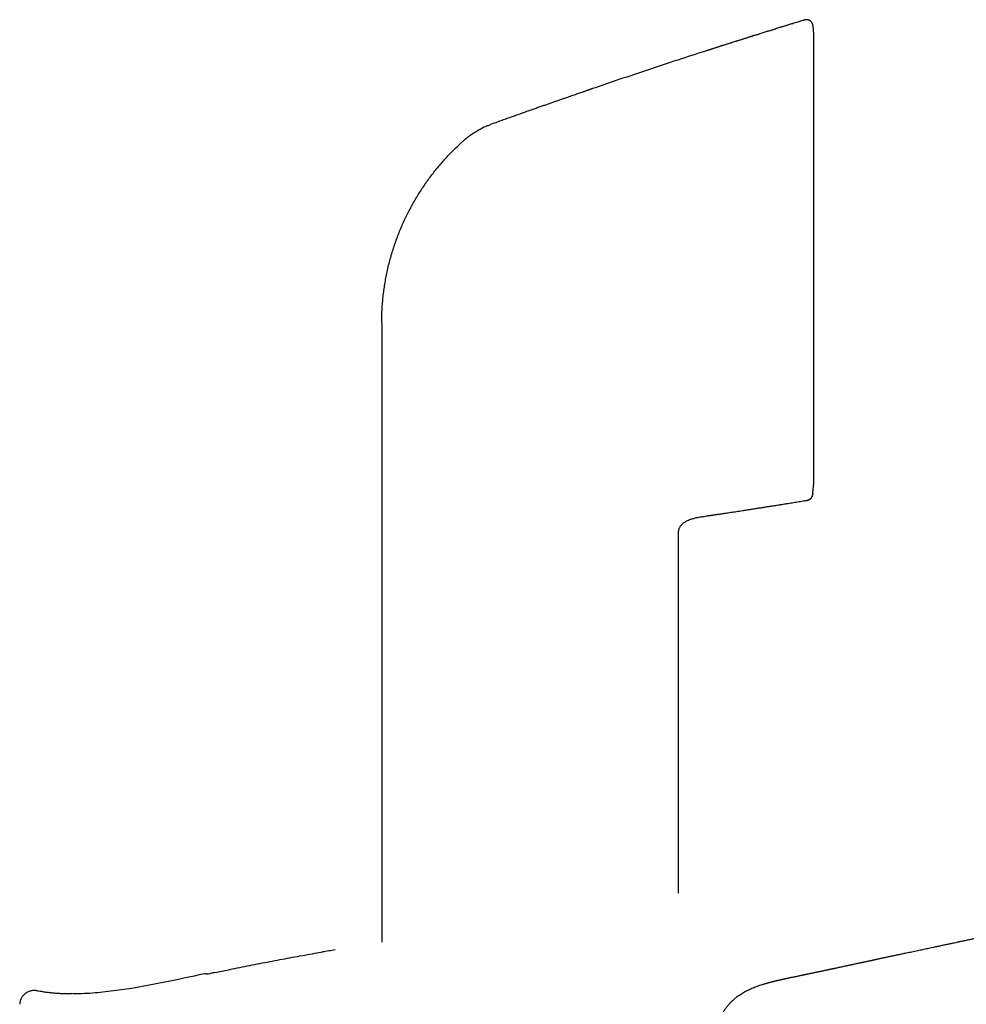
# Model space of a CAD drawing. Header units: millimetres. Extents: x 8 to 755, y 12 to 755.
# Tile 30 of 31: x 585 to 656, y 682 to 755. Entities that reach past the tile are written whole.
import ezdxf

# ---------------------------------------------------------------- set-up
doc = ezdxf.new("R2010")
doc.units = ezdxf.units.MM

msp = doc.modelspace()

# ---------------------------------------------------------------- linework, layer by layer
at = {"color": 7, "linetype": 'Continuous', "lineweight": 30}
for p, q in [((643.621, 755.436), (643.621, 755.442)), ((644.33, 754.382), (644.264, 755.011)), ((644.33, 720.936), (644.33, 754.382)), ((612.106, 732.841), (612.106, 720.181)), ((644.251, 720.181), (644.33, 720.936)), ((644.252, 720.181), (644.33, 720.931)), ((612.106, 720.181), (612.106, 686.705)), ((644.24, 720.074), (644.252, 720.181)), ((636.105, 718.44), (636.141, 718.445)), ((636.105, 718.44), (636.141, 718.445)), ((636.141, 718.445), (636.33, 718.474)), ((636.33, 718.473), (636.334, 718.474)), ((634.234, 717.253), (634.236, 717.267)), ((634.226, 690.359), (634.226, 716.995)), ((608.628, 686.129), (608.628, 686.129)), ((598.95, 684.351), (598.929, 684.349)), ((586.423, 683.072), (586.409, 683.078))]:
    msp.add_line(p, q, dxfattribs=at)
for points, knots in [([(643.621, 755.436), (643.593, 755.427), (643.429, 755.377), (643.134, 755.287), (642.739, 755.166), (642.357, 755.048), (641.987, 754.933), (641.635, 754.824), (641.301, 754.721), (640.985, 754.622), (640.68, 754.527), (640.386, 754.435), (640.102, 754.346), (639.829, 754.26), (639.567, 754.178), (639.315, 754.099), (639.074, 754.022), (638.845, 753.95), (638.628, 753.881), (638.423, 753.816), (638.228, 753.754), (638.035, 753.693), (637.844, 753.632), (637.657, 753.572), (637.484, 753.517), (637.324, 753.466), (637.179, 753.419), (637.049, 753.377), (636.932, 753.34), (636.829, 753.307), (636.745, 753.28), (636.678, 753.258), (636.625, 753.241), (636.58, 753.227), (636.542, 753.215), (636.509, 753.205), (636.477, 753.195), (636.442, 753.184), (636.406, 753.174), (636.37, 753.163), (636.335, 753.152), (636.303, 753.143), (636.273, 753.134), (636.256, 753.128), (636.247, 753.125)], [0, 0, 0, 0, 0.011012, 0.064418, 0.116244, 0.166489, 0.215153, 0.262236, 0.305182, 0.346722, 0.386858, 0.425588, 0.462914, 0.498834, 0.53335, 0.566462, 0.598168, 0.62847, 0.656863, 0.683901, 0.709585, 0.733914, 0.760372, 0.785017, 0.807848, 0.828865, 0.848069, 0.865165, 0.880511, 0.894109, 0.905957, 0.913768, 0.920582, 0.926881, 0.931551, 0.936267, 0.941111, 0.946157, 0.953312, 0.961079, 0.96956, 0.978836, 0.988967, 1, 1, 1, 1]), ([(643.621, 755.442), (642.833, 755.2), (641.257, 754.716), (638.899, 753.974), (637.23, 753.444), (636.348, 753.157), (636.25, 753.126)], [0, 0, 0, 0, 0.319972, 0.639945, 0.959917, 1, 1, 1, 1]), ([(644.264, 755.016), (644.262, 755.033), (644.258, 755.066), (644.244, 755.116), (644.226, 755.166), (644.201, 755.215), (644.17, 755.262), (644.133, 755.306), (644.091, 755.347), (644.044, 755.382), (643.993, 755.412), (643.939, 755.435), (643.884, 755.451), (643.828, 755.461), (643.773, 755.465), (643.72, 755.463), (643.669, 755.456), (643.637, 755.447), (643.621, 755.442)], [0, 0, 0, 0, 0.05595, 0.11427, 0.174787, 0.237264, 0.301403, 0.366849, 0.433195, 0.5, 0.566805, 0.633151, 0.698597, 0.762736, 0.825213, 0.88573, 0.94405, 1, 1, 1, 1]), ([(643.621, 755.436), (643.621, 755.437), (643.621, 755.44), (643.621, 755.442), (643.621, 755.442), (643.621, 755.442)], [0, 0, 0, 0, 0.298996, 0.668605, 1, 1, 1, 1]), ([(644.264, 755.016), (644.264, 755.016), (644.264, 755.016), (644.264, 755.011), (644.264, 755.011)], [0, 0, 0, 0, 0.93493, 1, 1, 1, 1]), ([(636.247, 753.125), (635.562, 752.903), (634.093, 752.428), (631.845, 751.684), (629.723, 750.973), (628.386, 750.515), (627.829, 750.325)], [0, 0, 0, 0, 0.243427, 0.522096, 0.800765, 1, 1, 1, 1]), ([(627.828, 750.326), (627.819, 750.322), (627.8, 750.316), (627.772, 750.306), (627.746, 750.296), (627.72, 750.286), (627.696, 750.277), (627.672, 750.268), (627.65, 750.26), (627.629, 750.252), (627.605, 750.244), (627.578, 750.235), (627.545, 750.223), (627.502, 750.209), (627.447, 750.19), (627.38, 750.167), (627.304, 750.14), (627.218, 750.111), (627.123, 750.078), (627.017, 750.042), (626.902, 750.002), (626.769, 749.956), (626.616, 749.904), (626.442, 749.843), (626.254, 749.779), (626.057, 749.71), (625.849, 749.638), (625.633, 749.563), (625.405, 749.484), (625.164, 749.4), (624.91, 749.311), (624.65, 749.22), (624.383, 749.127), (624.11, 749.031), (623.827, 748.932), (623.532, 748.828), (623.227, 748.72), (622.91, 748.608), (622.583, 748.492), (622.244, 748.372), (621.895, 748.248), (621.537, 748.12), (621.171, 747.989), (620.796, 747.854), (620.46, 747.734), (620.249, 747.657), (620.166, 747.628)], [0, 0, 0, 0, 0.00992, 0.018847, 0.026789, 0.033761, 0.039781, 0.044879, 0.049099, 0.052525, 0.055306, 0.058612, 0.062749, 0.067845, 0.075083, 0.083653, 0.093236, 0.104073, 0.116163, 0.129505, 0.144101, 0.15995, 0.180237, 0.202265, 0.226033, 0.251541, 0.277395, 0.30482, 0.333816, 0.364384, 0.396523, 0.430233, 0.463457, 0.498077, 0.534093, 0.571506, 0.610316, 0.650522, 0.692125, 0.735124, 0.779519, 0.82531, 0.871643, 0.919322, 0.968347, 1, 1, 1, 1]), ([(619.726, 747.442), (619.677, 747.417), (619.582, 747.368), (619.446, 747.292), (619.32, 747.22), (619.202, 747.152), (619.116, 747.1), (619.058, 747.066), (619.027, 747.047), (618.996, 747.028), (618.967, 747.009), (618.938, 746.991), (618.911, 746.974), (618.882, 746.955), (618.849, 746.933), (618.808, 746.906), (618.756, 746.871), (618.692, 746.827), (618.616, 746.772), (618.531, 746.708), (618.455, 746.648), (618.388, 746.595), (618.34, 746.555), (618.298, 746.52), (618.263, 746.49), (618.228, 746.46), (618.143, 746.386), (618.01, 746.267), (617.89, 746.155), (617.83, 746.099)], [0, 0, 0, 0, 0.070539, 0.137165, 0.199782, 0.258232, 0.312471, 0.328654, 0.344426, 0.359787, 0.37474, 0.389284, 0.403422, 0.416223, 0.433674, 0.454724, 0.479374, 0.514173, 0.554313, 0.59982, 0.650727, 0.67956, 0.709893, 0.730674, 0.750266, 0.769874, 0.789498, 0.894789, 1, 1, 1, 1]), ([(619.726, 747.442), (619.798, 747.477), (619.906, 747.529), (620.054, 747.59), (620.129, 747.618), (620.166, 747.632)], [0, 0, 0, 0, 0.500409, 0.7502678, 1, 1, 1, 1]), ([(620.166, 747.632), (620.166, 747.632), (620.166, 747.632), (620.166, 747.629), (620.166, 747.628)], [0, 0, 0, 0, 0.455529, 1, 1, 1, 1]), ([(613.319, 739.378), (613.375, 739.52), (613.486, 739.804), (613.667, 740.224), (613.857, 740.639), (614.058, 741.05), (614.268, 741.453), (614.486, 741.848), (614.713, 742.236), (614.949, 742.618), (615.197, 742.996), (615.454, 743.37), (615.723, 743.74), (616.001, 744.103), (616.288, 744.458), (616.583, 744.805), (616.884, 745.142), (617.191, 745.469), (617.506, 745.789), (617.722, 745.996), (617.83, 746.099)], [0, 0, 0, 0, 0.056001, 0.112001, 0.168001, 0.224, 0.28, 0.335, 0.39, 0.445001, 0.500001, 0.556002, 0.612002, 0.668002, 0.724001, 0.78, 0.834999, 0.889999, 0.945, 1, 1, 1, 1]), ([(612.106, 732.841), (612.107, 732.997), (612.109, 733.309), (612.128, 733.777), (612.158, 734.244), (612.2, 734.71), (612.254, 735.175), (612.32, 735.639), (612.398, 736.1), (612.489, 736.567), (612.594, 737.038), (612.713, 737.514), (612.845, 737.986), (612.99, 738.454), (613.147, 738.919), (613.262, 739.225), (613.319, 739.378)], [0, 0, 0, 0, 0.07, 0.14, 0.210001, 0.280001, 0.350001, 0.420001, 0.490001, 0.56, 0.633333, 0.706666, 0.78, 0.853333, 0.926667, 1, 1, 1, 1]), ([(643.824, 719.644), (643.843, 719.648), (643.881, 719.655), (643.936, 719.675), (643.989, 719.701), (644.038, 719.732), (644.083, 719.769), (644.123, 719.811), (644.157, 719.855), (644.185, 719.901), (644.211, 719.956), (644.231, 720.019), (644.238, 720.066), (644.241, 720.089)], [0, 0, 0, 0, 0.088074, 0.177312, 0.267071, 0.356678, 0.44547, 0.532813, 0.618132, 0.700928, 0.780793, 0.894369, 1, 1, 1, 1]), ([(643.824, 719.635), (643.849, 719.641), (643.901, 719.651), (643.975, 719.684), (644.046, 719.728), (644.108, 719.784), (644.161, 719.85), (644.201, 719.922), (644.229, 719.999), (644.237, 720.051), (644.241, 720.077)], [0, 0, 0, 0, 0.1191576, 0.2431858, 0.3706876, 0.5, 0.6293124, 0.7568142, 0.8808424, 1, 1, 1, 1]), ([(644.241, 720.077), (644.241, 720.077), (644.241, 720.077), (644.241, 720.085), (644.241, 720.086)], [0, 0, 0, 0, 0.871592, 1, 1, 1, 1]), ([(644.241, 720.086), (644.241, 720.085), (644.241, 720.077), (644.241, 720.077), (644.241, 720.077)], [0, 0, 0, 0, 0.1284104, 1, 1, 1, 1]), ([(636.338, 718.474), (636.346, 718.476), (636.362, 718.478), (636.39, 718.483), (636.421, 718.488), (636.454, 718.493), (636.49, 718.499), (636.525, 718.505), (636.559, 718.51), (636.596, 718.516), (636.642, 718.523), (636.697, 718.531), (636.758, 718.54), (636.833, 718.551), (636.924, 718.565), (637.032, 718.581), (637.154, 718.599), (637.289, 718.619), (637.436, 718.641), (637.595, 718.665), (637.767, 718.691), (637.951, 718.718), (638.145, 718.748), (638.347, 718.778), (638.558, 718.81), (638.781, 718.844), (639.015, 718.88), (639.26, 718.917), (639.512, 718.956), (639.77, 718.996), (640.034, 719.036), (640.307, 719.079), (640.591, 719.123), (640.898, 719.171), (641.227, 719.223), (641.581, 719.279), (641.947, 719.337), (642.326, 719.397), (642.718, 719.46), (643.122, 719.525), (643.492, 719.584), (643.727, 719.623), (643.824, 719.638)], [0, 0, 0, 0, 0.009753, 0.018701, 0.026901, 0.034426, 0.041369, 0.047852, 0.052501, 0.057044, 0.063819, 0.070784, 0.078587, 0.087607, 0.099977, 0.114083, 0.129926, 0.147504, 0.166819, 0.187479, 0.209813, 0.233822, 0.259506, 0.285466, 0.312937, 0.341921, 0.372417, 0.404426, 0.437946, 0.470936, 0.505271, 0.54095, 0.577973, 0.61634, 0.660748, 0.70683, 0.754587, 0.804018, 0.855123, 0.907903, 0.962356, 1, 1, 1, 1]), ([(643.824, 719.639), (643.823, 719.64), (643.823, 719.64), (643.823, 719.643), (643.823, 719.645)], [0, 0, 0, 0, 0.462889, 1, 1, 1, 1]), ([(643.824, 719.64), (643.824, 719.64), (643.824, 719.64), (643.824, 719.644), (643.824, 719.645)], [0, 0, 0, 0, 0.735834, 1, 1, 1, 1]), ([(634.234, 717.253), (634.237, 717.28), (634.242, 717.336), (634.259, 717.419), (634.282, 717.5), (634.312, 717.58), (634.349, 717.656), (634.394, 717.727), (634.446, 717.794), (634.503, 717.857), (634.572, 717.921), (634.654, 717.986), (634.749, 718.048), (634.86, 718.11), (634.986, 718.17), (635.127, 718.226), (635.272, 718.273), (635.419, 718.314), (635.583, 718.352), (635.763, 718.387), (635.943, 718.416), (636.057, 718.433), (636.105, 718.44)], [0, 0, 0, 0, 0.034127, 0.0694, 0.104714, 0.140002, 0.175257, 0.21054, 0.245905, 0.281316, 0.31668, 0.363655, 0.41062, 0.457668, 0.520945, 0.584283, 0.647602, 0.71087, 0.774038, 0.856649, 0.939269, 1, 1, 1, 1]), ([(634.226, 716.995), (634.226, 717.032), (634.226, 717.108), (634.227, 717.194), (634.233, 717.242), (634.234, 717.253)], [0, 0, 0, 0, 0.436027, 0.87178, 1, 1, 1, 1]), ([(635.737, 673.944), (635.738, 673.944), (635.739, 673.956), (635.741, 673.982), (635.745, 674.024), (635.75, 674.073), (635.755, 674.127), (635.76, 674.175), (635.764, 674.21), (635.766, 674.234), (635.769, 674.261), (635.773, 674.298), (635.778, 674.346), (635.784, 674.404), (635.791, 674.474), (635.806, 674.609), (635.828, 674.802), (635.856, 675.048), (635.881, 675.253), (635.902, 675.421), (635.919, 675.552), (635.936, 675.678), (635.952, 675.796), (635.966, 675.903), (635.98, 675.999), (635.992, 676.083), (636.001, 676.149), (636.009, 676.201), (636.015, 676.244), (636.021, 676.29), (636.029, 676.343), (636.049, 676.475), (636.081, 676.683), (636.127, 676.969), (636.177, 677.263), (636.232, 677.564), (636.293, 677.873), (636.359, 678.189), (636.432, 678.508), (636.512, 678.829), (636.597, 679.146), (636.688, 679.457), (636.784, 679.762), (636.887, 680.062), (636.999, 680.358), (637.11, 680.624), (637.218, 680.861), (637.321, 681.069), (637.432, 681.272), (637.55, 681.47), (637.676, 681.661), (637.809, 681.843), (637.947, 682.015), (638.09, 682.175), (638.237, 682.324), (638.387, 682.462), (638.54, 682.589), (638.694, 682.706), (638.849, 682.813), (639.005, 682.912), (639.16, 683.002), (639.314, 683.085), (639.471, 683.162), (639.631, 683.236), (639.795, 683.306), (639.962, 683.372), (640.132, 683.435), (640.303, 683.494), (640.439, 683.538), (640.542, 683.57), (640.609, 683.59), (640.67, 683.609), (640.72, 683.623), (640.76, 683.635), (640.789, 683.643), (640.814, 683.65), (640.834, 683.656), (640.849, 683.66), (640.863, 683.664), (640.88, 683.669), (640.903, 683.675), (640.932, 683.683), (640.964, 683.692), (640.997, 683.701), (641.03, 683.709), (641.061, 683.718), (641.111, 683.731), (641.176, 683.748), (641.253, 683.767), (641.32, 683.784), (641.383, 683.8), (641.442, 683.814), (641.495, 683.827), (641.546, 683.839), (641.598, 683.851), (641.65, 683.863), (641.702, 683.876), (641.758, 683.888), (641.806, 683.899), (641.844, 683.908), (641.868, 683.913), (641.889, 683.918), (641.908, 683.922), (641.926, 683.926), (641.948, 683.931), (641.98, 683.938), (642.024, 683.948), (642.084, 683.961), (642.155, 683.977), (642.236, 683.995), (642.329, 684.015), (642.433, 684.037), (642.548, 684.062), (642.674, 684.089), (642.806, 684.116), (642.937, 684.144), (643.062, 684.17), (643.177, 684.194), (643.284, 684.216), (643.382, 684.237), (643.471, 684.255), (643.554, 684.273), (643.631, 684.289), (643.7, 684.303), (643.758, 684.315), (643.808, 684.325), (643.853, 684.335), (643.907, 684.346), (643.973, 684.36), (644.051, 684.376), (644.135, 684.394), (644.222, 684.412), (644.313, 684.431), (644.406, 684.45), (644.504, 684.471), (644.593, 684.49), (644.674, 684.507), (644.747, 684.522), (644.823, 684.538), (644.901, 684.554), (644.982, 684.572), (645.064, 684.589), (645.144, 684.606), (645.217, 684.621), (645.284, 684.636), (645.344, 684.648), (645.399, 684.66), (645.452, 684.671), (645.504, 684.682), (645.56, 684.694), (645.617, 684.706), (645.676, 684.719), (645.737, 684.732), (645.802, 684.746), (645.874, 684.761), (645.963, 684.78), (646.071, 684.803), (646.199, 684.831), (646.341, 684.861), (646.497, 684.895), (646.647, 684.927), (646.788, 684.957), (646.913, 684.984), (647.037, 685.011), (647.155, 685.037), (647.279, 685.063), (647.405, 685.091), (647.533, 685.118), (647.647, 685.143), (647.748, 685.165), (647.836, 685.184), (647.919, 685.201), (647.998, 685.218), (648.077, 685.235), (648.16, 685.253), (648.249, 685.272), (648.346, 685.293), (648.449, 685.315), (648.558, 685.339), (648.662, 685.361), (648.757, 685.382), (648.838, 685.399), (648.913, 685.415), (648.982, 685.43), (649.052, 685.445), (649.129, 685.461), (649.219, 685.481), (649.322, 685.503), (649.433, 685.526), (649.546, 685.551), (649.666, 685.576), (649.788, 685.602), (649.913, 685.629), (650.03, 685.654), (650.154, 685.68), (650.285, 685.708), (650.423, 685.737), (650.558, 685.766), (650.691, 685.794), (650.832, 685.824), (650.986, 685.857), (651.156, 685.893), (651.338, 685.931), (651.533, 685.973), (651.737, 686.016), (651.947, 686.06), (652.215, 686.117), (652.537, 686.185), (652.912, 686.264), (653.252, 686.336), (653.555, 686.4), (653.82, 686.456), (654.074, 686.509), (654.318, 686.561), (654.555, 686.611), (654.787, 686.66), (654.978, 686.701), (655.131, 686.733), (655.249, 686.758), (655.373, 686.785), (655.501, 686.812), (655.633, 686.84), (655.768, 686.869), (655.902, 686.897), (656.04, 686.926), (656.178, 686.956), (656.316, 686.985), (656.442, 687.012), (656.562, 687.038), (656.695, 687.066), (656.845, 687.098), (657.014, 687.134), (657.191, 687.172), (657.372, 687.21), (657.552, 687.248), (657.727, 687.286), (657.898, 687.322), (658.064, 687.358), (658.229, 687.393), (658.397, 687.429), (658.571, 687.466), (658.754, 687.505), (658.943, 687.546), (659.14, 687.588), (659.345, 687.632), (659.56, 687.677), (659.784, 687.725), (660.012, 687.774), (660.239, 687.823), (660.46, 687.87), (660.674, 687.916), (660.883, 687.96), (661.11, 688.009), (661.355, 688.061), (661.615, 688.116), (661.864, 688.17), (662.107, 688.221), (662.377, 688.279), (662.679, 688.343), (663.016, 688.415), (663.373, 688.491), (663.749, 688.571), (664.145, 688.655), (664.544, 688.74), (664.945, 688.825), (665.346, 688.91), (665.746, 688.995), (666.147, 689.08), (666.553, 689.166), (666.968, 689.254), (667.394, 689.345), (667.828, 689.437), (668.272, 689.531), (668.726, 689.627), (669.107, 689.708), (669.413, 689.773), (669.641, 689.822), (669.871, 689.871), (670.103, 689.92), (670.335, 689.97), (670.562, 690.018), (670.788, 690.066), (671.012, 690.114), (671.233, 690.161), (671.443, 690.206), (671.643, 690.248), (671.832, 690.288), (672.011, 690.327), (672.18, 690.362), (672.338, 690.396), (672.486, 690.428), (672.614, 690.455), (672.725, 690.479), (672.82, 690.499), (672.913, 690.519), (673.007, 690.539), (673.129, 690.565), (673.28, 690.597), (673.464, 690.636), (673.659, 690.678), (673.864, 690.721), (674.08, 690.768), (674.307, 690.816), (674.553, 690.868), (674.82, 690.925), (675.107, 690.986), (675.407, 691.05), (675.72, 691.117), (676.046, 691.187), (676.386, 691.259), (676.738, 691.334), (677.104, 691.412), (677.482, 691.492), (677.845, 691.569), (678.189, 691.643), (678.51, 691.711), (678.832, 691.78), (679.152, 691.848), (679.602, 691.943), (680.178, 692.066), (680.876, 692.214), (681.56, 692.359), (682.23, 692.502), (682.882, 692.64), (683.517, 692.776), (684.135, 692.907), (684.739, 693.036), (685.294, 693.154), (685.801, 693.262), (686.261, 693.36), (686.712, 693.456), (687.123, 693.543), (687.491, 693.622), (687.818, 693.691), (688.134, 693.759), (688.442, 693.824), (688.742, 693.888), (689.032, 693.95), (689.312, 694.009), (689.581, 694.066), (689.839, 694.121), (690.087, 694.174), (690.286, 694.216), (690.44, 694.249), (690.552, 694.273), (690.666, 694.297), (690.789, 694.323), (690.924, 694.352), (691.071, 694.383), (691.23, 694.417), (691.402, 694.454), (691.588, 694.493), (691.789, 694.536), (692.005, 694.582), (692.234, 694.631), (692.477, 694.682), (692.733, 694.737), (693.003, 694.794), (693.286, 694.855), (693.582, 694.918), (693.892, 694.983), (694.215, 695.052), (694.551, 695.124), (694.899, 695.198), (695.257, 695.274), (695.627, 695.353), (696.009, 695.434), (696.408, 695.519), (696.822, 695.607), (697.252, 695.699), (697.696, 695.793), (698.153, 695.891), (698.584, 695.982), (698.863, 696.042), (698.985, 696.068)], [0, 0, 0, 0, 0.000028, 0.000505, 0.00109, 0.001784, 0.002589, 0.003354, 0.003802, 0.004031, 0.004395, 0.004911, 0.005577, 0.006395, 0.007365, 0.008486, 0.012035, 0.01546, 0.018755, 0.020636, 0.022471, 0.024259, 0.025922, 0.027422, 0.028759, 0.029935, 0.030949, 0.03153, 0.032122, 0.03274, 0.033478, 0.034353, 0.038245, 0.04225, 0.046374, 0.050617, 0.054975, 0.059439, 0.063998, 0.068586, 0.07313, 0.077636, 0.082035, 0.08642, 0.090798, 0.095173, 0.098398, 0.101618, 0.104828, 0.108024, 0.111204, 0.114338, 0.117391, 0.120363, 0.123257, 0.126075, 0.128821, 0.131497, 0.134107, 0.136653, 0.139136, 0.141558, 0.143964, 0.146396, 0.148861, 0.151365, 0.153914, 0.156459, 0.159056, 0.160091, 0.161131, 0.162082, 0.162902, 0.163435, 0.163894, 0.164278, 0.164588, 0.164824, 0.165039, 0.165336, 0.165765, 0.166328, 0.166985, 0.167635, 0.168272, 0.168898, 0.169511, 0.171275, 0.172938, 0.174505, 0.175976, 0.177349, 0.178626, 0.179657, 0.180795, 0.181891, 0.182955, 0.184109, 0.185384, 0.185956, 0.186464, 0.186889, 0.18723, 0.187571, 0.187927, 0.188338, 0.189069, 0.189943, 0.190965, 0.192138, 0.193462, 0.194941, 0.196574, 0.198362, 0.200295, 0.202176, 0.203931, 0.205563, 0.207071, 0.208457, 0.209723, 0.21087, 0.212016, 0.21302, 0.213887, 0.214629, 0.215348, 0.21618, 0.217306, 0.21858, 0.219956, 0.221426, 0.222906, 0.224442, 0.226033, 0.227685, 0.228798, 0.229978, 0.231228, 0.232518, 0.233734, 0.235158, 0.236442, 0.237584, 0.238606, 0.239543, 0.240394, 0.241161, 0.241973, 0.242808, 0.243668, 0.244551, 0.245459, 0.2464, 0.247444, 0.248607, 0.250242, 0.25207, 0.254095, 0.256317, 0.258736, 0.26047, 0.262284, 0.264053, 0.265736, 0.267332, 0.269292, 0.271105, 0.272772, 0.274137, 0.275388, 0.276537, 0.277669, 0.278798, 0.279923, 0.281269, 0.28265, 0.284131, 0.285712, 0.287386, 0.288651, 0.289824, 0.290907, 0.291899, 0.292818, 0.293925, 0.295227, 0.296724, 0.298376, 0.30002, 0.301638, 0.303512, 0.305308, 0.306991, 0.30856, 0.310616, 0.312581, 0.31449, 0.316345, 0.318253, 0.320486, 0.322892, 0.325472, 0.328226, 0.331155, 0.334151, 0.337123, 0.342509, 0.347815, 0.353043, 0.356955, 0.360714, 0.364321, 0.367778, 0.371139, 0.374439, 0.37768, 0.379302, 0.380991, 0.382746, 0.384569, 0.386459, 0.388417, 0.390351, 0.392174, 0.394307, 0.396263, 0.398042, 0.399696, 0.401407, 0.403694, 0.406098, 0.408618, 0.411228, 0.41379, 0.416283, 0.418708, 0.42106, 0.423349, 0.425704, 0.428179, 0.430774, 0.433441, 0.436225, 0.439126, 0.442143, 0.445342, 0.448627, 0.451842, 0.454968, 0.458005, 0.460953, 0.463812, 0.467665, 0.471343, 0.474847, 0.478227, 0.481668, 0.486295, 0.491058, 0.495956, 0.501424, 0.507049, 0.51272, 0.518389, 0.524056, 0.529722, 0.535387, 0.54105, 0.546981, 0.552992, 0.559141, 0.565427, 0.57185, 0.578411, 0.581609, 0.584839, 0.5881, 0.591392, 0.594708, 0.597937, 0.601043, 0.604317, 0.607444, 0.610422, 0.613252, 0.615933, 0.618467, 0.620852, 0.623088, 0.625177, 0.627117, 0.628538, 0.629868, 0.631151, 0.632486, 0.633875, 0.636322, 0.638922, 0.641674, 0.644579, 0.647637, 0.650848, 0.654212, 0.658088, 0.66215, 0.666396, 0.670827, 0.675443, 0.680244, 0.68523, 0.690401, 0.695756, 0.701296, 0.705779, 0.71036, 0.714927, 0.719456, 0.723947, 0.734013, 0.743883, 0.753558, 0.763037, 0.77232, 0.781247, 0.789986, 0.798536, 0.806898, 0.813532, 0.820042, 0.826429, 0.832685, 0.837454, 0.842076, 0.846551, 0.850879, 0.855144, 0.859255, 0.863214, 0.867019, 0.870671, 0.874171, 0.877517, 0.879129, 0.880703, 0.882267, 0.883993, 0.885909, 0.887976, 0.890227, 0.892662, 0.89528, 0.898141, 0.901192, 0.904435, 0.907869, 0.911494, 0.91531, 0.919317, 0.923506, 0.927884, 0.932453, 0.937211, 0.94216, 0.947204, 0.952432, 0.957844, 0.963438, 0.969334, 0.975421, 0.981698, 0.988165, 0.994822, 1, 1, 1, 1]), ([(599.656, 684.434), (600.153, 684.539), (601.146, 684.748), (602.638, 685.047), (604.132, 685.335), (605.629, 685.612), (606.827, 685.826), (607.527, 685.944), (607.726, 685.977)], [0, 0, 0, 0, 0.185234, 0.370467, 0.555701, 0.740935, 0.926169, 1, 1, 1, 1]), ([(608.628, 686.13), (608.472, 686.104), (608.16, 686.052), (607.849, 685.999), (607.694, 685.973)], [0, 0, 0, 0, 0.50118, 1, 1, 1, 1]), ([(598.892, 684.344), (597.864, 684.121), (595.808, 683.675), (593.218, 683.197), (591.128, 682.951), (589.881, 682.846), (589.158, 682.863), (588.961, 682.868)], [0, 0, 0, 0, 0.313688, 0.627578, 0.784453, 0.941334, 1, 1, 1, 1]), ([(599.1, 684.313), (599.09, 684.318), (599.067, 684.33), (599.034, 684.341), (599.001, 684.348), (598.972, 684.351), (598.956, 684.351), (598.949, 684.35)], [0, 0, 0, 0, 0.166945, 0.368546, 0.585212, 0.81762, 1, 1, 1, 1]), ([(599.652, 684.433), (599.574, 684.417), (599.389, 684.377), (599.205, 684.337), (599.098, 684.313)], [0, 0, 0, 0, 0.420931, 1, 1, 1, 1]), ([(586.136, 683.097), (586.118, 683.096), (586.061, 683.094), (585.965, 683.077), (585.85, 683.046), (585.738, 683.001), (585.63, 682.943), (585.529, 682.873), (585.436, 682.791), (585.353, 682.701), (585.282, 682.603), (585.224, 682.499), (585.178, 682.393), (585.145, 682.286), (585.123, 682.179), (585.117, 682.109), (585.114, 682.074)], [0, 0, 0, 0, 0.0356697, 0.1090677, 0.1841165, 0.2604958, 0.3378061, 0.4155933, 0.4933666, 0.5706314, 0.6469121, 0.7217686, 0.7948073, 0.8656936, 0.9341587, 1, 1, 1, 1]), ([(586.287, 683.095), (586.275, 683.096), (586.236, 683.1), (586.195, 683.101), (586.166, 683.099), (586.165, 683.099)], [0, 0, 0, 0, 0.30001, 0.974429, 1, 1, 1, 1]), ([(586.214, 683.099), (586.208, 683.099), (586.191, 683.1), (586.175, 683.099), (586.165, 683.098)], [0, 0, 0, 0, 0.384053, 1, 1, 1, 1]), ([(586.307, 683.094), (586.306, 683.094), (586.299, 683.095), (586.292, 683.095), (586.286, 683.095)], [0, 0, 0, 0, 0.151187, 1, 1, 1, 1]), ([(586.407, 683.079), (586.382, 683.084), (586.342, 683.091), (586.302, 683.094), (586.287, 683.095)], [0, 0, 0, 0, 0.64105, 1, 1, 1, 1]), ([(588.965, 682.851), (588.955, 682.851), (588.935, 682.851), (588.902, 682.851), (588.868, 682.851), (588.832, 682.851), (588.796, 682.85), (588.76, 682.85), (588.725, 682.85), (588.692, 682.85), (588.66, 682.851), (588.634, 682.851), (588.61, 682.851), (588.59, 682.851), (588.56, 682.852), (588.517, 682.853), (588.458, 682.854), (588.386, 682.857), (588.302, 682.86), (588.206, 682.864), (588.097, 682.87), (587.976, 682.877), (587.848, 682.886), (587.713, 682.897), (587.572, 682.909), (587.422, 682.924), (587.262, 682.942), (587.094, 682.964), (586.917, 682.989), (586.731, 683.018), (586.566, 683.047), (586.463, 683.068), (586.424, 683.075)], [0, 0, 0, 0, 0.045315, 0.087174, 0.125633, 0.160761, 0.192652, 0.216849, 0.238983, 0.259185, 0.27317, 0.286253, 0.294529, 0.302495, 0.310928, 0.325925, 0.344282, 0.366335, 0.392279, 0.422231, 0.456271, 0.494452, 0.536812, 0.57834, 0.623263, 0.671596, 0.723351, 0.778541, 0.836101, 0.896986, 0.961179, 1, 1, 1, 1])]:
    msp.add_open_spline(points, degree=3, knots=knots, dxfattribs=at)

doc.saveas('drawing.dxf')
